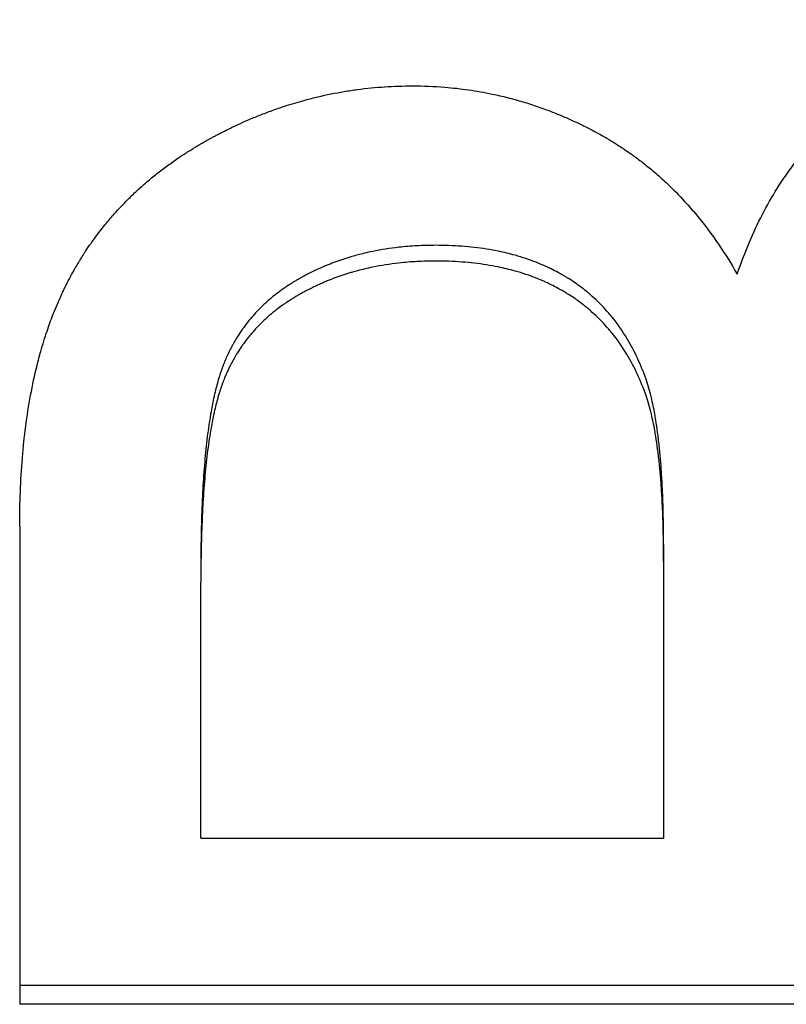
# Model space of a CAD drawing. Extents: x 0 to 19.7, y -2.8 to 2.8.
# Tile 2 of 12: x 0.635 to 0.875, y -1.454 to -1.146. Entities that reach past the tile are written whole.
import ezdxf

# ---------------------------------------------------------------- set-up
doc = ezdxf.new("R2010")
doc.units = 0
doc.header["$MEASUREMENT"] = 0
doc.layers.get('0').update_dxf_attribs({"linetype": 'CONTINUOUS'})

msp = doc.modelspace()

# ---------------------------------------------------------------- linework, layer by layer
for p, q in [((0.63518, -1.30444), (0.63518, -1.45396)), ((0.83677, -1.31001), (0.83677, -1.31531)), ((0.83677, -1.31531), (0.83677, -1.40191)), ((0.69189, -1.31649), (0.69189, -1.32182)), ((0.69189, -1.40191), (0.69189, -1.32182)), ((0.69189, -1.40191), (0.83677, -1.40191)), ((1.11518, -1.45396), (0.63518, -1.45396))]:
    msp.add_line(p, q)
for points, knots in [([(0.85982, -1.22546), (0.86124, -1.22122), (0.86283, -1.21714), (0.86458, -1.21321), (0.8659, -1.21027), (0.86731, -1.20742), (0.86881, -1.20465), (0.87031, -1.20189), (0.87191, -1.19922), (0.8736, -1.19664), (0.87416, -1.19578), (0.87474, -1.19493), (0.87532, -1.19409), (0.87649, -1.19241), (0.8777, -1.19077), (0.87895, -1.18917), (0.87957, -1.18837), (0.88021, -1.18758), (0.88086, -1.1868), (0.88215, -1.18524), (0.88348, -1.18372), (0.88486, -1.18225), (0.88555, -1.18151), (0.88624, -1.18078), (0.88695, -1.18006), (0.88801, -1.17898), (0.8891, -1.17793), (0.89021, -1.1769), (0.89058, -1.17655), (0.89095, -1.17621), (0.89133, -1.17587), (0.89208, -1.1752), (0.89284, -1.17453), (0.89361, -1.17387), (0.89399, -1.17355), (0.89438, -1.17322), (0.89477, -1.1729), (0.89536, -1.17241), (0.89595, -1.17193), (0.89655, -1.17146), (0.89714, -1.17099), (0.89775, -1.17052), (0.89836, -1.17006), (0.89897, -1.1696), (0.89958, -1.16914), (0.9002, -1.16869), (0.90041, -1.16854), (0.90062, -1.16839), (0.90082, -1.16824), (0.90114, -1.16802), (0.90145, -1.1678), (0.90177, -1.16758), (0.90187, -1.16751), (0.90198, -1.16743), (0.90208, -1.16736), (0.90261, -1.16699), (0.90314, -1.16663), (0.90367, -1.16628), (0.90378, -1.16621), (0.90389, -1.16613), (0.904, -1.16606), (0.90432, -1.16585), (0.90464, -1.16564), (0.90496, -1.16543), (0.90529, -1.16522), (0.90561, -1.16501), (0.90593, -1.16481), (0.90615, -1.16467), (0.90637, -1.16453), (0.90659, -1.16439), (0.90702, -1.16412), (0.90746, -1.16385), (0.9079, -1.16359), (0.90811, -1.16345), (0.90833, -1.16332), (0.90855, -1.16319), (0.90899, -1.16293), (0.90944, -1.16267), (0.90988, -1.16241), (0.9101, -1.16228), (0.91032, -1.16215), (0.91055, -1.16203), (0.91121, -1.16164), (0.91188, -1.16127), (0.91256, -1.1609), (0.91301, -1.16065), (0.91346, -1.16041), (0.91391, -1.16017), (0.91482, -1.15969), (0.91573, -1.15923), (0.91665, -1.15877), (0.91711, -1.15854), (0.91757, -1.15832), (0.91803, -1.1581), (0.91942, -1.15743), (0.92083, -1.15679), (0.92225, -1.15618), (0.92319, -1.15578), (0.92414, -1.15538), (0.9251, -1.155), (0.92702, -1.15423), (0.92896, -1.15351), (0.93093, -1.15284), (0.93192, -1.1525), (0.93291, -1.15218), (0.93391, -1.15187), (0.9359, -1.15124), (0.93793, -1.15067), (0.93997, -1.15014), (0.941, -1.14987), (0.94203, -1.14962), (0.94307, -1.14938), (0.94514, -1.1489), (0.94724, -1.14847), (0.94937, -1.14808), (0.95043, -1.14789), (0.9515, -1.14771), (0.95258, -1.14754), (0.95581, -1.14704), (0.9591, -1.14664), (0.96245, -1.14635), (0.96691, -1.14597), (0.97148, -1.14578), (0.97616, -1.14578)], [0, 0, 0, 0, 0.166667, 0.166667, 0.166667, 0.291667, 0.291667, 0.291667, 0.416667, 0.416667, 0.416667, 0.458333, 0.458333, 0.458333, 0.541667, 0.541667, 0.541667, 0.583333, 0.583333, 0.583333, 0.666667, 0.666667, 0.666667, 0.708333, 0.708333, 0.708333, 0.770833, 0.770833, 0.770833, 0.791667, 0.791667, 0.791667, 0.833333, 0.833333, 0.833333, 0.854167, 0.854167, 0.854167, 0.885417, 0.885417, 0.885417, 0.916667, 0.916667, 0.916667, 0.947917, 0.947917, 0.947917, 0.958333, 0.958333, 0.958333, 0.973958, 0.973958, 0.973958, 0.979167, 0.979167, 0.979167, 1.005208, 1.005208, 1.005208, 1.010417, 1.010417, 1.010417, 1.026042, 1.026042, 1.026042, 1.041667, 1.041667, 1.041667, 1.052083, 1.052083, 1.052083, 1.072917, 1.072917, 1.072917, 1.083333, 1.083333, 1.083333, 1.104167, 1.104167, 1.104167, 1.114583, 1.114583, 1.114583, 1.145833, 1.145833, 1.145833, 1.166667, 1.166667, 1.166667, 1.208333, 1.208333, 1.208333, 1.229167, 1.229167, 1.229167, 1.291667, 1.291667, 1.291667, 1.333333, 1.333333, 1.333333, 1.416667, 1.416667, 1.416667, 1.458333, 1.458333, 1.458333, 1.541667, 1.541667, 1.541667, 1.583333, 1.583333, 1.583333, 1.666667, 1.666667, 1.666667, 1.708333, 1.708333, 1.708333, 1.833333, 1.833333, 1.833333, 2, 2, 2, 2]), ([(0.63518, -1.30444), (0.63518, -1.30072), (0.63525, -1.29708), (0.63539, -1.29352), (0.63553, -1.28996), (0.63574, -1.28649), (0.63602, -1.2831), (0.63616, -1.2814), (0.63632, -1.27973), (0.63649, -1.27807), (0.63685, -1.27469), (0.63728, -1.27139), (0.63778, -1.26819), (0.63804, -1.26655), (0.63831, -1.26493), (0.63861, -1.26334), (0.6392, -1.26015), (0.63986, -1.25706), (0.64061, -1.25406), (0.64098, -1.25256), (0.64137, -1.25108), (0.64178, -1.24962), (0.64239, -1.24744), (0.64305, -1.24532), (0.64375, -1.24324), (0.64433, -1.24151), (0.64494, -1.23982), (0.64558, -1.23817), (0.64571, -1.23783), (0.64584, -1.2375), (0.64597, -1.23718), (0.64637, -1.23619), (0.64677, -1.23522), (0.64718, -1.23426), (0.64746, -1.23363), (0.64774, -1.23299), (0.64803, -1.23237), (0.64817, -1.23205), (0.64831, -1.23174), (0.64846, -1.23143), (0.64868, -1.23097), (0.6489, -1.2305), (0.64912, -1.23004), (0.64934, -1.22959), (0.64957, -1.22913), (0.6498, -1.22868), (0.64987, -1.22853), (0.64995, -1.22838), (0.65003, -1.22823), (0.65026, -1.22778), (0.65049, -1.22733), (0.65073, -1.22688), (0.65088, -1.22658), (0.65104, -1.22629), (0.6512, -1.22599), (0.65128, -1.22585), (0.65136, -1.2257), (0.65144, -1.22555), (0.65169, -1.22511), (0.65193, -1.22467), (0.65218, -1.22423), (0.65234, -1.22394), (0.65251, -1.22365), (0.65268, -1.22336), (0.65301, -1.22278), (0.65335, -1.22221), (0.6537, -1.22164), (0.65387, -1.22135), (0.65404, -1.22107), (0.65422, -1.22078), (0.65457, -1.22022), (0.65492, -1.21965), (0.65528, -1.21909), (0.65546, -1.21881), (0.65565, -1.21853), (0.65583, -1.21826), (0.65638, -1.21742), (0.65694, -1.2166), (0.65751, -1.21579), (0.65789, -1.21524), (0.65827, -1.2147), (0.65866, -1.21417), (0.65984, -1.21256), (0.66105, -1.21099), (0.66232, -1.20946), (0.66316, -1.20844), (0.66402, -1.20743), (0.6649, -1.20644), (0.66623, -1.20495), (0.6676, -1.2035), (0.66901, -1.20209), (0.66948, -1.20162), (0.66996, -1.20115), (0.67044, -1.20069), (0.67141, -1.19976), (0.67239, -1.19885), (0.67339, -1.19796), (0.6739, -1.19751), (0.6744, -1.19707), (0.67492, -1.19663), (0.67594, -1.19575), (0.67698, -1.19489), (0.67805, -1.19405), (0.67858, -1.19363), (0.67912, -1.19321), (0.67966, -1.19279), (0.68075, -1.19196), (0.68185, -1.19115), (0.68298, -1.19036), (0.68354, -1.18996), (0.68411, -1.18956), (0.68468, -1.18917), (0.68554, -1.18859), (0.68641, -1.18801), (0.68729, -1.18744), (0.68759, -1.18726), (0.68788, -1.18707), (0.68818, -1.18688), (0.68862, -1.1866), (0.68907, -1.18632), (0.68952, -1.18605), (0.68967, -1.18596), (0.68982, -1.18586), (0.68997, -1.18577), (0.69028, -1.18559), (0.69058, -1.18541), (0.69088, -1.18523), (0.69103, -1.18514), (0.69119, -1.18505), (0.69134, -1.18496), (0.69165, -1.18478), (0.69195, -1.1846), (0.69226, -1.18442), (0.69272, -1.18415), (0.69319, -1.18389), (0.69365, -1.18363), (0.69381, -1.18354), (0.69397, -1.18345), (0.69412, -1.18337), (0.69444, -1.18319), (0.69475, -1.18302), (0.69507, -1.18285), (0.69522, -1.18276), (0.69538, -1.18268), (0.69554, -1.18259), (0.69585, -1.18242), (0.69617, -1.18225), (0.69648, -1.18209), (0.69664, -1.182), (0.6968, -1.18192), (0.69696, -1.18184), (0.69743, -1.18159), (0.6979, -1.18134), (0.69838, -1.1811), (0.69869, -1.18094), (0.69901, -1.18078), (0.69933, -1.18062), (0.69996, -1.1803), (0.7006, -1.17999), (0.70123, -1.17968), (0.70155, -1.17952), (0.70187, -1.17937), (0.70219, -1.17922), (0.70314, -1.17877), (0.7041, -1.17833), (0.70506, -1.1779), (0.7057, -1.17761), (0.70634, -1.17733), (0.70698, -1.17705), (0.70827, -1.1765), (0.70955, -1.17597), (0.71085, -1.17547), (0.71149, -1.17521), (0.71214, -1.17496), (0.71279, -1.17472), (0.71408, -1.17423), (0.71538, -1.17377), (0.71669, -1.17332), (0.71734, -1.1731), (0.71799, -1.17289), (0.71865, -1.17267), (0.72061, -1.17204), (0.72258, -1.17146), (0.72456, -1.17092), (0.72588, -1.17056), (0.72721, -1.17023), (0.72853, -1.16991), (0.73125, -1.16927), (0.73398, -1.16872), (0.73673, -1.16826), (0.73813, -1.16802), (0.73954, -1.16781), (0.74095, -1.16762), (0.74378, -1.16725), (0.74662, -1.16696), (0.74948, -1.16677), (0.75234, -1.16659), (0.75521, -1.16649), (0.75811, -1.16649)], [0, 0, 0, 0, 0.119568, 0.119568, 0.119568, 0.239137, 0.239137, 0.239137, 0.298921, 0.298921, 0.298921, 0.421205, 0.421205, 0.421205, 0.483705, 0.483705, 0.483705, 0.608705, 0.608705, 0.608705, 0.671205, 0.671205, 0.671205, 0.764955, 0.764955, 0.764955, 0.84308, 0.84308, 0.84308, 0.858705, 0.858705, 0.858705, 0.90558, 0.90558, 0.90558, 0.93683, 0.93683, 0.93683, 0.952455, 0.952455, 0.952455, 0.975893, 0.975893, 0.975893, 0.99933, 0.99933, 0.99933, 1.007143, 1.007143, 1.007143, 1.03058, 1.03058, 1.03058, 1.046205, 1.046205, 1.046205, 1.054018, 1.054018, 1.054018, 1.077455, 1.077455, 1.077455, 1.09308, 1.09308, 1.09308, 1.12433, 1.12433, 1.12433, 1.139955, 1.139955, 1.139955, 1.171205, 1.171205, 1.171205, 1.18683, 1.18683, 1.18683, 1.233705, 1.233705, 1.233705, 1.264955, 1.264955, 1.264955, 1.358705, 1.358705, 1.358705, 1.421205, 1.421205, 1.421205, 1.514955, 1.514955, 1.514955, 1.546205, 1.546205, 1.546205, 1.608705, 1.608705, 1.608705, 1.639955, 1.639955, 1.639955, 1.702455, 1.702455, 1.702455, 1.733705, 1.733705, 1.733705, 1.796205, 1.796205, 1.796205, 1.827455, 1.827455, 1.827455, 1.87433, 1.87433, 1.87433, 1.889955, 1.889955, 1.889955, 1.913393, 1.913393, 1.913393, 1.921205, 1.921205, 1.921205, 1.93683, 1.93683, 1.93683, 1.944643, 1.944643, 1.944643, 1.960268, 1.960268, 1.960268, 1.983705, 1.983705, 1.983705, 1.991518, 1.991518, 1.991518, 2.007143, 2.007143, 2.007143, 2.014955, 2.014955, 2.014955, 2.03058, 2.03058, 2.03058, 2.038393, 2.038393, 2.038393, 2.06183, 2.06183, 2.06183, 2.077455, 2.077455, 2.077455, 2.108705, 2.108705, 2.108705, 2.12433, 2.12433, 2.12433, 2.171205, 2.171205, 2.171205, 2.202455, 2.202455, 2.202455, 2.264955, 2.264955, 2.264955, 2.296205, 2.296205, 2.296205, 2.358705, 2.358705, 2.358705, 2.389955, 2.389955, 2.389955, 2.483705, 2.483705, 2.483705, 2.546205, 2.546205, 2.546205, 2.673921, 2.673921, 2.673921, 2.739137, 2.739137, 2.739137, 2.869568, 2.869568, 2.869568, 3, 3, 3, 3]), ([(0.75811, -1.16649), (0.76152, -1.16649), (0.76491, -1.16663), (0.76825, -1.1669), (0.77076, -1.1671), (0.77325, -1.16738), (0.77573, -1.16774), (0.7782, -1.1681), (0.78065, -1.16853), (0.78308, -1.16904), (0.7839, -1.16921), (0.7847, -1.16939), (0.78551, -1.16958), (0.78713, -1.16995), (0.78873, -1.17036), (0.79033, -1.1708), (0.79113, -1.17102), (0.79192, -1.17125), (0.79272, -1.17149), (0.79431, -1.17196), (0.79589, -1.17247), (0.79746, -1.17302), (0.79825, -1.17329), (0.79903, -1.17357), (0.79981, -1.17386), (0.80098, -1.17429), (0.80215, -1.17474), (0.80331, -1.17521), (0.8037, -1.17537), (0.80409, -1.17553), (0.80448, -1.17569), (0.80564, -1.17617), (0.80679, -1.17667), (0.80794, -1.1772), (0.80852, -1.17746), (0.80909, -1.17772), (0.80966, -1.17799), (0.81024, -1.17826), (0.81081, -1.17854), (0.81138, -1.17882), (0.81157, -1.17891), (0.81176, -1.179), (0.81195, -1.1791), (0.81252, -1.17938), (0.81308, -1.17967), (0.81365, -1.17996), (0.81375, -1.18001), (0.81384, -1.18006), (0.81394, -1.18011), (0.81441, -1.18035), (0.81488, -1.1806), (0.81535, -1.18085), (0.81544, -1.1809), (0.81554, -1.18095), (0.81563, -1.181), (0.81582, -1.1811), (0.81601, -1.18121), (0.8162, -1.18131), (0.81629, -1.18136), (0.81638, -1.18141), (0.81648, -1.18146), (0.81666, -1.18156), (0.81685, -1.18167), (0.81704, -1.18177), (0.81713, -1.18182), (0.81722, -1.18188), (0.81732, -1.18193), (0.8175, -1.18203), (0.81769, -1.18214), (0.81788, -1.18224), (0.81797, -1.1823), (0.81806, -1.18235), (0.81815, -1.1824), (0.81834, -1.18251), (0.81852, -1.18261), (0.81871, -1.18272), (0.8188, -1.18277), (0.81889, -1.18283), (0.81898, -1.18288), (0.81926, -1.18304), (0.81953, -1.18321), (0.81981, -1.18337), (0.81999, -1.18348), (0.82017, -1.18359), (0.82036, -1.1837), (0.82072, -1.18392), (0.82108, -1.18414), (0.82144, -1.18437), (0.82162, -1.18448), (0.8218, -1.18459), (0.82198, -1.18471), (0.82252, -1.18505), (0.82306, -1.1854), (0.82359, -1.18575), (0.82395, -1.18598), (0.8243, -1.18622), (0.82465, -1.18646), (0.82536, -1.18693), (0.82606, -1.18742), (0.82675, -1.18791), (0.8271, -1.18816), (0.82744, -1.18841), (0.82779, -1.18866), (0.82882, -1.18941), (0.82983, -1.19019), (0.83084, -1.19098), (0.8315, -1.19151), (0.83217, -1.19205), (0.83283, -1.19259), (0.83414, -1.19369), (0.83543, -1.19482), (0.8367, -1.19598), (0.83733, -1.19656), (0.83796, -1.19715), (0.83858, -1.19775), (0.84044, -1.19954), (0.84226, -1.20142), (0.84401, -1.20337), (0.84519, -1.20467), (0.84633, -1.20601), (0.84746, -1.20738), (0.84971, -1.21012), (0.85186, -1.21299), (0.85392, -1.21601), (0.85598, -1.21902), (0.85795, -1.22217), (0.85982, -1.22546)], [0, 0, 0, 0, 0.166667, 0.166667, 0.166667, 0.291667, 0.291667, 0.291667, 0.416667, 0.416667, 0.416667, 0.458333, 0.458333, 0.458333, 0.541667, 0.541667, 0.541667, 0.583333, 0.583333, 0.583333, 0.666667, 0.666667, 0.666667, 0.708333, 0.708333, 0.708333, 0.770833, 0.770833, 0.770833, 0.791667, 0.791667, 0.791667, 0.854167, 0.854167, 0.854167, 0.885417, 0.885417, 0.885417, 0.916667, 0.916667, 0.916667, 0.927083, 0.927083, 0.927083, 0.958333, 0.958333, 0.958333, 0.963542, 0.963542, 0.963542, 0.989583, 0.989583, 0.989583, 0.994792, 0.994792, 0.994792, 1.005208, 1.005208, 1.005208, 1.010417, 1.010417, 1.010417, 1.020833, 1.020833, 1.020833, 1.026042, 1.026042, 1.026042, 1.036458, 1.036458, 1.036458, 1.041667, 1.041667, 1.041667, 1.052083, 1.052083, 1.052083, 1.057292, 1.057292, 1.057292, 1.072917, 1.072917, 1.072917, 1.083333, 1.083333, 1.083333, 1.104167, 1.104167, 1.104167, 1.114583, 1.114583, 1.114583, 1.145833, 1.145833, 1.145833, 1.166667, 1.166667, 1.166667, 1.208333, 1.208333, 1.208333, 1.229167, 1.229167, 1.229167, 1.291667, 1.291667, 1.291667, 1.333333, 1.333333, 1.333333, 1.416667, 1.416667, 1.416667, 1.458333, 1.458333, 1.458333, 1.583333, 1.583333, 1.583333, 1.666667, 1.666667, 1.666667, 1.833333, 1.833333, 1.833333, 2, 2, 2, 2]), ([(0.76543, -1.2164), (0.76345, -1.2164), (0.76149, -1.21645), (0.75957, -1.21655), (0.75765, -1.21666), (0.75575, -1.21681), (0.75389, -1.21702), (0.7511, -1.21733), (0.74837, -1.21776), (0.7457, -1.21831), (0.74482, -1.21849), (0.74394, -1.21869), (0.74306, -1.21889), (0.74175, -1.21921), (0.74046, -1.21955), (0.73919, -1.21992), (0.73876, -1.22004), (0.73834, -1.22017), (0.73792, -1.2203), (0.73707, -1.22056), (0.73624, -1.22083), (0.73541, -1.22112), (0.73499, -1.22126), (0.73458, -1.22141), (0.73417, -1.22156), (0.73335, -1.22185), (0.73254, -1.22217), (0.73173, -1.22249), (0.73133, -1.22265), (0.73093, -1.22282), (0.73053, -1.22299), (0.72973, -1.22332), (0.72894, -1.22368), (0.72815, -1.22404), (0.72776, -1.22422), (0.72737, -1.22441), (0.72698, -1.22459), (0.7264, -1.22488), (0.72582, -1.22517), (0.72525, -1.22546), (0.72506, -1.22556), (0.72486, -1.22566), (0.72467, -1.22576), (0.72429, -1.22596), (0.72391, -1.22617), (0.72354, -1.22637), (0.72335, -1.22648), (0.72316, -1.22658), (0.72297, -1.22669), (0.72269, -1.22685), (0.72242, -1.227), (0.72214, -1.22717), (0.72205, -1.22722), (0.72196, -1.22727), (0.72186, -1.22733), (0.72168, -1.22743), (0.7215, -1.22754), (0.72132, -1.22765), (0.72123, -1.22771), (0.72114, -1.22776), (0.72105, -1.22782), (0.72078, -1.22798), (0.72051, -1.22815), (0.72024, -1.22832), (0.72006, -1.22843), (0.71989, -1.22854), (0.71971, -1.22865), (0.71918, -1.22899), (0.71866, -1.22934), (0.71815, -1.22969), (0.71781, -1.22993), (0.71748, -1.23016), (0.71714, -1.2304), (0.71648, -1.23088), (0.71583, -1.23137), (0.71519, -1.23188), (0.71487, -1.23213), (0.71456, -1.23238), (0.71425, -1.23264), (0.71363, -1.23315), (0.71302, -1.23367), (0.71243, -1.23421), (0.71213, -1.23447), (0.71184, -1.23474), (0.71155, -1.23502), (0.71097, -1.23556), (0.71041, -1.23612), (0.70986, -1.23668), (0.70959, -1.23697), (0.70932, -1.23725), (0.70905, -1.23754), (0.70852, -1.23812), (0.708, -1.23871), (0.7075, -1.2393), (0.70724, -1.2396), (0.707, -1.2399), (0.70675, -1.24021), (0.70626, -1.24082), (0.70579, -1.24144), (0.70533, -1.24207), (0.7051, -1.24239), (0.70487, -1.2427), (0.70465, -1.24302), (0.70421, -1.24367), (0.70378, -1.24432), (0.70336, -1.24498), (0.70316, -1.24531), (0.70295, -1.24565), (0.70275, -1.24598), (0.70245, -1.24649), (0.70216, -1.247), (0.70188, -1.24752), (0.70178, -1.24769), (0.70169, -1.24786), (0.7016, -1.24803), (0.70141, -1.24838), (0.70123, -1.24873), (0.70105, -1.24908), (0.70096, -1.24926), (0.70087, -1.24944), (0.70079, -1.24962), (0.70061, -1.24997), (0.70044, -1.25033), (0.70027, -1.25069), (0.70019, -1.25087), (0.70011, -1.25105), (0.70003, -1.25123), (0.6999, -1.25151), (0.69978, -1.25178), (0.69967, -1.25206), (0.69963, -1.25215), (0.69959, -1.25224), (0.69955, -1.25233), (0.69947, -1.25252), (0.69939, -1.2527), (0.69932, -1.25289), (0.69928, -1.25298), (0.69924, -1.25307), (0.6992, -1.25317), (0.69913, -1.25335), (0.69906, -1.25354), (0.69898, -1.25373), (0.69895, -1.25382), (0.69891, -1.25391), (0.69887, -1.25401), (0.6988, -1.2542), (0.69873, -1.25439), (0.69866, -1.25458), (0.69862, -1.25467), (0.69859, -1.25477), (0.69855, -1.25486), (0.69848, -1.25505), (0.69841, -1.25525), (0.69834, -1.25544), (0.69831, -1.25554), (0.69828, -1.25564), (0.69824, -1.25574), (0.69817, -1.25594), (0.69811, -1.25614), (0.69804, -1.25634), (0.69801, -1.25644), (0.69797, -1.25654), (0.69794, -1.25664), (0.69784, -1.25695), (0.69774, -1.25726), (0.69764, -1.25758), (0.69758, -1.25779), (0.69751, -1.258), (0.69745, -1.25822), (0.69732, -1.25865), (0.6972, -1.25908), (0.69707, -1.25953), (0.69701, -1.25975), (0.69695, -1.25998), (0.69689, -1.26021), (0.69671, -1.26089), (0.69653, -1.26159), (0.69636, -1.26231), (0.69624, -1.26279), (0.69613, -1.26328), (0.69602, -1.26377), (0.69569, -1.26526), (0.69538, -1.26683), (0.69509, -1.26847), (0.6949, -1.26956), (0.69471, -1.27069), (0.69453, -1.27185), (0.69418, -1.27417), (0.69386, -1.27662), (0.69358, -1.27921), (0.69344, -1.2805), (0.69331, -1.28183), (0.69319, -1.28318), (0.69294, -1.2859), (0.69273, -1.28875), (0.69255, -1.29173), (0.69246, -1.29321), (0.69238, -1.29474), (0.69231, -1.29629), (0.69217, -1.2994), (0.69207, -1.30264), (0.692, -1.306), (0.69193, -1.30937), (0.69189, -1.31286), (0.69189, -1.31649)], [0, 0, 0, 0, 0.125, 0.125, 0.125, 0.25, 0.25, 0.25, 0.4375, 0.4375, 0.4375, 0.5, 0.5, 0.5, 0.59375, 0.59375, 0.59375, 0.625, 0.625, 0.625, 0.6875, 0.6875, 0.6875, 0.71875, 0.71875, 0.71875, 0.78125, 0.78125, 0.78125, 0.8125, 0.8125, 0.8125, 0.875, 0.875, 0.875, 0.90625, 0.90625, 0.90625, 0.953125, 0.953125, 0.953125, 0.96875, 0.96875, 0.96875, 1, 1, 1, 1.015625, 1.015625, 1.015625, 1.039062, 1.039062, 1.039062, 1.046875, 1.046875, 1.046875, 1.0625, 1.0625, 1.0625, 1.070312, 1.070312, 1.070312, 1.09375, 1.09375, 1.09375, 1.109375, 1.109375, 1.109375, 1.15625, 1.15625, 1.15625, 1.1875, 1.1875, 1.1875, 1.25, 1.25, 1.25, 1.28125, 1.28125, 1.28125, 1.34375, 1.34375, 1.34375, 1.375, 1.375, 1.375, 1.4375, 1.4375, 1.4375, 1.46875, 1.46875, 1.46875, 1.53125, 1.53125, 1.53125, 1.5625, 1.5625, 1.5625, 1.625, 1.625, 1.625, 1.65625, 1.65625, 1.65625, 1.71875, 1.71875, 1.71875, 1.75, 1.75, 1.75, 1.796875, 1.796875, 1.796875, 1.8125, 1.8125, 1.8125, 1.84375, 1.84375, 1.84375, 1.859375, 1.859375, 1.859375, 1.890625, 1.890625, 1.890625, 1.90625, 1.90625, 1.90625, 1.929688, 1.929688, 1.929688, 1.9375, 1.9375, 1.9375, 1.953125, 1.953125, 1.953125, 1.960938, 1.960938, 1.960938, 1.976562, 1.976562, 1.976562, 1.984375, 1.984375, 1.984375, 2, 2, 2, 2.007812, 2.007812, 2.007812, 2.023438, 2.023438, 2.023438, 2.03125, 2.03125, 2.03125, 2.046875, 2.046875, 2.046875, 2.054688, 2.054688, 2.054688, 2.078125, 2.078125, 2.078125, 2.09375, 2.09375, 2.09375, 2.125, 2.125, 2.125, 2.140625, 2.140625, 2.140625, 2.1875, 2.1875, 2.1875, 2.21875, 2.21875, 2.21875, 2.3125, 2.3125, 2.3125, 2.375, 2.375, 2.375, 2.5, 2.5, 2.5, 2.5625, 2.5625, 2.5625, 2.6875, 2.6875, 2.6875, 2.75, 2.75, 2.75, 2.875, 2.875, 2.875, 3, 3, 3, 3]), ([(0.83128, -1.25834), (0.83047, -1.25604), (0.82957, -1.25383), (0.82858, -1.25172), (0.8276, -1.2496), (0.82652, -1.24758), (0.82537, -1.24565), (0.82392, -1.24324), (0.82233, -1.24098), (0.82062, -1.23886), (0.82027, -1.23843), (0.81992, -1.23802), (0.81957, -1.2376), (0.81886, -1.23678), (0.81813, -1.23598), (0.81738, -1.2352), (0.817, -1.23481), (0.81662, -1.23443), (0.81623, -1.23405), (0.81546, -1.2333), (0.81466, -1.23257), (0.81385, -1.23186), (0.81344, -1.23151), (0.81303, -1.23116), (0.81261, -1.23082), (0.81198, -1.23031), (0.81134, -1.22981), (0.81068, -1.22933), (0.81014, -1.22892), (0.80959, -1.22852), (0.80903, -1.22814), (0.80835, -1.22767), (0.80767, -1.22722), (0.80697, -1.22679), (0.80685, -1.22671), (0.80674, -1.22664), (0.80662, -1.22657), (0.80627, -1.22635), (0.80592, -1.22614), (0.80556, -1.22593), (0.8052, -1.22572), (0.80484, -1.22552), (0.80448, -1.22531), (0.80424, -1.22518), (0.804, -1.22505), (0.80376, -1.22491), (0.80302, -1.22452), (0.80228, -1.22414), (0.80153, -1.22377), (0.80103, -1.22352), (0.80052, -1.22328), (0.80001, -1.22305), (0.79898, -1.22258), (0.79794, -1.22214), (0.79688, -1.22172), (0.79634, -1.22152), (0.79581, -1.22131), (0.79526, -1.22112), (0.79418, -1.22072), (0.79308, -1.22036), (0.79195, -1.22001), (0.79139, -1.21984), (0.79082, -1.21967), (0.79025, -1.21951), (0.78854, -1.21903), (0.78678, -1.21861), (0.78497, -1.21824), (0.78377, -1.218), (0.78254, -1.21778), (0.7813, -1.21758), (0.77881, -1.21719), (0.77625, -1.21689), (0.7736, -1.21669), (0.77096, -1.2165), (0.76823, -1.2164), (0.76543, -1.2164)], [0, 0, 0, 0, 0.166667, 0.166667, 0.166667, 0.333333, 0.333333, 0.333333, 0.541667, 0.541667, 0.541667, 0.583333, 0.583333, 0.583333, 0.666667, 0.666667, 0.666667, 0.708333, 0.708333, 0.708333, 0.791667, 0.791667, 0.791667, 0.833333, 0.833333, 0.833333, 0.895833, 0.895833, 0.895833, 0.947917, 0.947917, 0.947917, 1.010417, 1.010417, 1.010417, 1.020833, 1.020833, 1.020833, 1.052083, 1.052083, 1.052083, 1.083333, 1.083333, 1.083333, 1.104167, 1.104167, 1.104167, 1.166667, 1.166667, 1.166667, 1.208333, 1.208333, 1.208333, 1.291667, 1.291667, 1.291667, 1.333333, 1.333333, 1.333333, 1.416667, 1.416667, 1.416667, 1.458333, 1.458333, 1.458333, 1.583333, 1.583333, 1.583333, 1.666667, 1.666667, 1.666667, 1.833333, 1.833333, 1.833333, 2, 2, 2, 2]), ([(0.76543, -1.22132), (0.76345, -1.22132), (0.76149, -1.22138), (0.75957, -1.22148), (0.75765, -1.22158), (0.75575, -1.22174), (0.75389, -1.22195), (0.7511, -1.22226), (0.74837, -1.22269), (0.7457, -1.22324), (0.74482, -1.22343), (0.74394, -1.22362), (0.74306, -1.22383), (0.74175, -1.22414), (0.74046, -1.22449), (0.73919, -1.22486), (0.73876, -1.22498), (0.73834, -1.22511), (0.73792, -1.22524), (0.73707, -1.2255), (0.73624, -1.22577), (0.73541, -1.22606), (0.73499, -1.2262), (0.73458, -1.22635), (0.73417, -1.2265), (0.73335, -1.2268), (0.73254, -1.22711), (0.73173, -1.22744), (0.73133, -1.2276), (0.73093, -1.22777), (0.73053, -1.22794), (0.72973, -1.22828), (0.72894, -1.22863), (0.72815, -1.22899), (0.72776, -1.22918), (0.72737, -1.22936), (0.72698, -1.22955), (0.7264, -1.22984), (0.72582, -1.23013), (0.72525, -1.23042), (0.72506, -1.23052), (0.72486, -1.23062), (0.72467, -1.23072), (0.72429, -1.23093), (0.72391, -1.23113), (0.72354, -1.23134), (0.72335, -1.23144), (0.72316, -1.23155), (0.72297, -1.23165), (0.72269, -1.23181), (0.72242, -1.23197), (0.72214, -1.23213), (0.72205, -1.23219), (0.72196, -1.23224), (0.72186, -1.2323), (0.72168, -1.2324), (0.7215, -1.23251), (0.72132, -1.23262), (0.72123, -1.23268), (0.72114, -1.23273), (0.72105, -1.23279), (0.72078, -1.23295), (0.72051, -1.23312), (0.72024, -1.23329), (0.72006, -1.2334), (0.71989, -1.23351), (0.71971, -1.23363), (0.71918, -1.23397), (0.71866, -1.23432), (0.71815, -1.23467), (0.71781, -1.23491), (0.71748, -1.23514), (0.71714, -1.23538), (0.71648, -1.23587), (0.71583, -1.23636), (0.71519, -1.23686), (0.71487, -1.23712), (0.71456, -1.23737), (0.71425, -1.23763), (0.71363, -1.23814), (0.71302, -1.23867), (0.71243, -1.2392), (0.71213, -1.23947), (0.71184, -1.23974), (0.71155, -1.24002), (0.71097, -1.24056), (0.71041, -1.24112), (0.70986, -1.24169), (0.70959, -1.24197), (0.70932, -1.24226), (0.70905, -1.24255), (0.70852, -1.24313), (0.708, -1.24372), (0.7075, -1.24432), (0.70724, -1.24462), (0.707, -1.24492), (0.70675, -1.24523), (0.70626, -1.24584), (0.70579, -1.24646), (0.70533, -1.2471), (0.7051, -1.24741), (0.70487, -1.24773), (0.70465, -1.24806), (0.70421, -1.2487), (0.70378, -1.24936), (0.70336, -1.25002), (0.70316, -1.25035), (0.70295, -1.25069), (0.70275, -1.25103), (0.70245, -1.25153), (0.70216, -1.25205), (0.70188, -1.25257), (0.70178, -1.25274), (0.70169, -1.25291), (0.7016, -1.25309), (0.70141, -1.25344), (0.70123, -1.25379), (0.70105, -1.25414), (0.70096, -1.25432), (0.70087, -1.2545), (0.70079, -1.25468), (0.70061, -1.25503), (0.70044, -1.25539), (0.70027, -1.25575), (0.70019, -1.25593), (0.70011, -1.25612), (0.70003, -1.2563), (0.6999, -1.25657), (0.69978, -1.25685), (0.69967, -1.25712), (0.69963, -1.25722), (0.69959, -1.25731), (0.69955, -1.2574), (0.69947, -1.25759), (0.69939, -1.25777), (0.69932, -1.25796), (0.69928, -1.25805), (0.69924, -1.25815), (0.6992, -1.25824), (0.69913, -1.25843), (0.69906, -1.25861), (0.69898, -1.2588), (0.69895, -1.2589), (0.69891, -1.25899), (0.69887, -1.25909), (0.6988, -1.25927), (0.69873, -1.25946), (0.69866, -1.25965), (0.69862, -1.25975), (0.69859, -1.25985), (0.69855, -1.25994), (0.69848, -1.26013), (0.69841, -1.26033), (0.69834, -1.26053), (0.69831, -1.26062), (0.69828, -1.26072), (0.69824, -1.26082), (0.69817, -1.26102), (0.69811, -1.26122), (0.69804, -1.26142), (0.69801, -1.26153), (0.69797, -1.26163), (0.69794, -1.26173), (0.69784, -1.26204), (0.69774, -1.26235), (0.69764, -1.26267), (0.69758, -1.26288), (0.69751, -1.26309), (0.69745, -1.26331), (0.69732, -1.26374), (0.6972, -1.26418), (0.69707, -1.26463), (0.69701, -1.26485), (0.69695, -1.26508), (0.69689, -1.26531), (0.69671, -1.26599), (0.69653, -1.2667), (0.69636, -1.26742), (0.69624, -1.2679), (0.69613, -1.26839), (0.69602, -1.26889), (0.69569, -1.27039), (0.69538, -1.27196), (0.69509, -1.27361), (0.6949, -1.2747), (0.69471, -1.27584), (0.69453, -1.277), (0.69418, -1.27933), (0.69386, -1.28179), (0.69358, -1.28439), (0.69344, -1.28568), (0.69331, -1.28701), (0.69319, -1.28838), (0.69294, -1.29111), (0.69273, -1.29396), (0.69255, -1.29695), (0.69246, -1.29845), (0.69238, -1.29998), (0.69231, -1.30154), (0.69217, -1.30466), (0.69207, -1.30791), (0.692, -1.31129), (0.69193, -1.31467), (0.69189, -1.31818), (0.69189, -1.32182)], [0, 0, 0, 0, 0.125, 0.125, 0.125, 0.25, 0.25, 0.25, 0.4375, 0.4375, 0.4375, 0.5, 0.5, 0.5, 0.59375, 0.59375, 0.59375, 0.625, 0.625, 0.625, 0.6875, 0.6875, 0.6875, 0.71875, 0.71875, 0.71875, 0.78125, 0.78125, 0.78125, 0.8125, 0.8125, 0.8125, 0.875, 0.875, 0.875, 0.90625, 0.90625, 0.90625, 0.953125, 0.953125, 0.953125, 0.96875, 0.96875, 0.96875, 1, 1, 1, 1.015625, 1.015625, 1.015625, 1.039062, 1.039062, 1.039062, 1.046875, 1.046875, 1.046875, 1.0625, 1.0625, 1.0625, 1.070312, 1.070312, 1.070312, 1.09375, 1.09375, 1.09375, 1.109375, 1.109375, 1.109375, 1.15625, 1.15625, 1.15625, 1.1875, 1.1875, 1.1875, 1.25, 1.25, 1.25, 1.28125, 1.28125, 1.28125, 1.34375, 1.34375, 1.34375, 1.375, 1.375, 1.375, 1.4375, 1.4375, 1.4375, 1.46875, 1.46875, 1.46875, 1.53125, 1.53125, 1.53125, 1.5625, 1.5625, 1.5625, 1.625, 1.625, 1.625, 1.65625, 1.65625, 1.65625, 1.71875, 1.71875, 1.71875, 1.75, 1.75, 1.75, 1.796875, 1.796875, 1.796875, 1.8125, 1.8125, 1.8125, 1.84375, 1.84375, 1.84375, 1.859375, 1.859375, 1.859375, 1.890625, 1.890625, 1.890625, 1.90625, 1.90625, 1.90625, 1.929688, 1.929688, 1.929688, 1.9375, 1.9375, 1.9375, 1.953125, 1.953125, 1.953125, 1.960938, 1.960938, 1.960938, 1.976562, 1.976562, 1.976562, 1.984375, 1.984375, 1.984375, 2, 2, 2, 2.007812, 2.007812, 2.007812, 2.023438, 2.023438, 2.023438, 2.03125, 2.03125, 2.03125, 2.046875, 2.046875, 2.046875, 2.054688, 2.054688, 2.054688, 2.078125, 2.078125, 2.078125, 2.09375, 2.09375, 2.09375, 2.125, 2.125, 2.125, 2.140625, 2.140625, 2.140625, 2.1875, 2.1875, 2.1875, 2.21875, 2.21875, 2.21875, 2.3125, 2.3125, 2.3125, 2.375, 2.375, 2.375, 2.5, 2.5, 2.5, 2.5625, 2.5625, 2.5625, 2.6875, 2.6875, 2.6875, 2.75, 2.75, 2.75, 2.875, 2.875, 2.875, 3, 3, 3, 3]), ([(0.83128, -1.26343), (0.83047, -1.26113), (0.82957, -1.25891), (0.82858, -1.25679), (0.8276, -1.25466), (0.82652, -1.25263), (0.82537, -1.2507), (0.82392, -1.24828), (0.82233, -1.246), (0.82062, -1.24387), (0.82027, -1.24345), (0.81992, -1.24303), (0.81957, -1.24262), (0.81886, -1.24179), (0.81813, -1.24098), (0.81738, -1.2402), (0.817, -1.23981), (0.81662, -1.23943), (0.81623, -1.23905), (0.81546, -1.23829), (0.81466, -1.23756), (0.81385, -1.23685), (0.81344, -1.2365), (0.81303, -1.23615), (0.81261, -1.23581), (0.81198, -1.23529), (0.81134, -1.23479), (0.81068, -1.2343), (0.81014, -1.2339), (0.80959, -1.2335), (0.80903, -1.23311), (0.80835, -1.23265), (0.80767, -1.23219), (0.80697, -1.23175), (0.80685, -1.23168), (0.80674, -1.23161), (0.80662, -1.23154), (0.80627, -1.23132), (0.80592, -1.23111), (0.80556, -1.2309), (0.8052, -1.23069), (0.80484, -1.23048), (0.80448, -1.23028), (0.80424, -1.23014), (0.804, -1.23001), (0.80376, -1.22987), (0.80302, -1.22948), (0.80228, -1.22909), (0.80153, -1.22872), (0.80103, -1.22848), (0.80052, -1.22824), (0.80001, -1.228), (0.79898, -1.22753), (0.79794, -1.22709), (0.79688, -1.22667), (0.79634, -1.22646), (0.79581, -1.22626), (0.79526, -1.22606), (0.79418, -1.22567), (0.79308, -1.2253), (0.79195, -1.22495), (0.79139, -1.22478), (0.79082, -1.22461), (0.79025, -1.22445), (0.78854, -1.22397), (0.78678, -1.22354), (0.78497, -1.22317), (0.78377, -1.22293), (0.78254, -1.22271), (0.7813, -1.22251), (0.77881, -1.22211), (0.77625, -1.22182), (0.7736, -1.22162), (0.77096, -1.22142), (0.76823, -1.22132), (0.76543, -1.22132)], [0, 0, 0, 0, 0.166667, 0.166667, 0.166667, 0.333333, 0.333333, 0.333333, 0.541667, 0.541667, 0.541667, 0.583333, 0.583333, 0.583333, 0.666667, 0.666667, 0.666667, 0.708333, 0.708333, 0.708333, 0.791667, 0.791667, 0.791667, 0.833333, 0.833333, 0.833333, 0.895833, 0.895833, 0.895833, 0.947917, 0.947917, 0.947917, 1.010417, 1.010417, 1.010417, 1.020833, 1.020833, 1.020833, 1.052083, 1.052083, 1.052083, 1.083333, 1.083333, 1.083333, 1.104167, 1.104167, 1.104167, 1.166667, 1.166667, 1.166667, 1.208333, 1.208333, 1.208333, 1.291667, 1.291667, 1.291667, 1.333333, 1.333333, 1.333333, 1.416667, 1.416667, 1.416667, 1.458333, 1.458333, 1.458333, 1.583333, 1.583333, 1.583333, 1.666667, 1.666667, 1.666667, 1.833333, 1.833333, 1.833333, 2, 2, 2, 2]), ([(0.83677, -1.31001), (0.83677, -1.30802), (0.83676, -1.30607), (0.83673, -1.30417), (0.8367, -1.30227), (0.83667, -1.30042), (0.83662, -1.29861), (0.83654, -1.2959), (0.83643, -1.29329), (0.8363, -1.29078), (0.83626, -1.28995), (0.83621, -1.28912), (0.83616, -1.28831), (0.83606, -1.28669), (0.83594, -1.28511), (0.83582, -1.28358), (0.83575, -1.28282), (0.83569, -1.28206), (0.83562, -1.28132), (0.83548, -1.27984), (0.83532, -1.2784), (0.83516, -1.27701), (0.83508, -1.27631), (0.83499, -1.27563), (0.8349, -1.27496), (0.83472, -1.27361), (0.83453, -1.27232), (0.83433, -1.27107), (0.83423, -1.27044), (0.83412, -1.26983), (0.83401, -1.26923), (0.83369, -1.26742), (0.83334, -1.26573), (0.83296, -1.26414), (0.83245, -1.26201), (0.83189, -1.26008), (0.83128, -1.25834)], [0, 0, 0, 0, 0.083333, 0.083333, 0.083333, 0.166667, 0.166667, 0.166667, 0.291667, 0.291667, 0.291667, 0.333333, 0.333333, 0.333333, 0.416667, 0.416667, 0.416667, 0.458333, 0.458333, 0.458333, 0.541667, 0.541667, 0.541667, 0.583333, 0.583333, 0.583333, 0.666667, 0.666667, 0.666667, 0.708333, 0.708333, 0.708333, 0.833333, 0.833333, 0.833333, 1, 1, 1, 1]), ([(0.83677, -1.31531), (0.83677, -1.31331), (0.83676, -1.31136), (0.83673, -1.30945), (0.8367, -1.30754), (0.83667, -1.30568), (0.83662, -1.30387), (0.83654, -1.30114), (0.83643, -1.29852), (0.8363, -1.29601), (0.83626, -1.29517), (0.83621, -1.29434), (0.83616, -1.29353), (0.83606, -1.2919), (0.83594, -1.29032), (0.83582, -1.28878), (0.83575, -1.28801), (0.83569, -1.28725), (0.83562, -1.28651), (0.83548, -1.28502), (0.83532, -1.28358), (0.83516, -1.28218), (0.83508, -1.28148), (0.83499, -1.28079), (0.8349, -1.28012), (0.83472, -1.27877), (0.83453, -1.27747), (0.83433, -1.27621), (0.83423, -1.27559), (0.83412, -1.27497), (0.83401, -1.27437), (0.83369, -1.27256), (0.83334, -1.27085), (0.83296, -1.26925), (0.83245, -1.26712), (0.83189, -1.26518), (0.83128, -1.26343)], [0, 0, 0, 0, 0.083333, 0.083333, 0.083333, 0.166667, 0.166667, 0.166667, 0.291667, 0.291667, 0.291667, 0.333333, 0.333333, 0.333333, 0.416667, 0.416667, 0.416667, 0.458333, 0.458333, 0.458333, 0.541667, 0.541667, 0.541667, 0.583333, 0.583333, 0.583333, 0.666667, 0.666667, 0.666667, 0.708333, 0.708333, 0.708333, 0.833333, 0.833333, 0.833333, 1, 1, 1, 1])]:
    msp.add_open_spline(points, degree=3, knots=knots)
msp.add_open_spline([(1.11518, -1.44809), (0.95518, -1.44809), (0.79518, -1.44809), (0.63518, -1.44809)], degree=3)

doc.saveas('drawing.dxf')
